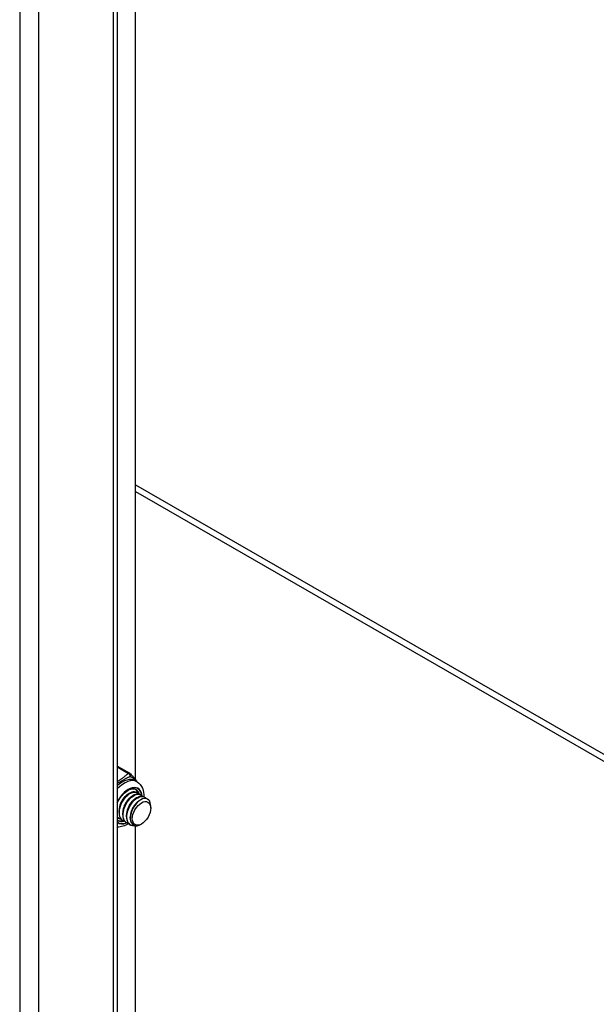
# Model space of a CAD drawing. Header units: inches. Extents: x 23 to 609, y 66 to 284.
# Tile 105 of 124: x 558.31 to 562.59, y 231.5 to 238.82. Entities that reach past the tile are written whole.
import ezdxf

# ---------------------------------------------------------------- set-up
doc = ezdxf.new("R2010")
doc.units = ezdxf.units.IN
doc.header["$MEASUREMENT"] = 0
doc.layers.add('Visible Edges(ANSI)', color=7, linetype='Continuous', lineweight=25)
doc.layers.add('Visible Tangent Edges(ANSI)', color=7, linetype='Continuous', lineweight=25)

msp = doc.modelspace()

# ---------------------------------------------------------------- linework, layer by layer
at = {"layer": 'Visible Edges(ANSI)'}
for p, q in [((559.0301, 250.3929), (559.0301, 226.3725)), ((559.1657, 233.1645), (559.1657, 239.0821)), ((559.0397, 233.2619), (559.1233, 233.2137)), ((559.163, 233.1583), (559.1769, 233.1503)), ((559.11, 233.0583), (559.1225, 233.0655)), ((559.1729, 233.0708), (559.1758, 233.0692)), ((559.1378, 233.0423), (559.1503, 233.0495)), ((559.1657, 233.0262), (559.1782, 233.0335)), ((559.1935, 233.0102), (559.2033, 233.0158)), ((559.2008, 233.0548), (559.2036, 233.0531)), ((559.2287, 233.0387), (559.2315, 233.0371)), ((559.0432, 232.922), (559.0432, 232.9365)), ((559.071, 232.906), (559.071, 232.9204)), ((559.2783, 232.9546), (559.2783, 232.9707)), ((559.0363, 232.861), (559.0301, 232.8655)), ((559.0431, 232.8775), (559.0459, 232.8759)), ((559.071, 232.8615), (559.0738, 232.8599)), ((559.0988, 232.8454), (559.1016, 232.8438)), ((559.0989, 232.8899), (559.0989, 232.9044)), ((559.1268, 232.8811), (559.1267, 232.8883)), ((559.1267, 232.8294), (559.1295, 232.8278)), ((559.1657, 227.3966), (559.1657, 232.8226)), ((559.2104, 232.8367), (559.2064, 232.8343))]:
    msp.add_line(p, q, dxfattribs=at)
at = {"layer": 'Visible Edges(ANSI)', "flags": 128}
for points in [[(559.1293, 233.2084), (559.1342, 233.202), (559.1398, 233.1951), (559.1521, 233.1806), (559.1648, 233.1656), (559.1708, 233.1581), (559.1762, 233.1507)], [(559.1769, 233.1503), (559.1901, 233.141), (559.2014, 233.1296), (559.2105, 233.1166), (559.2175, 233.1024), (559.2225, 233.0874), (559.2257, 233.0719), (559.2272, 233.0559), (559.2271, 233.0395)], [(559.0301, 232.9932), (559.0367, 233.0066), (559.0442, 233.0196), (559.0525, 233.0321), (559.0614, 233.0439), (559.0708, 233.0548), (559.0807, 233.0647), (559.0909, 233.0734), (559.1011, 233.081), (559.1113, 233.0872), (559.1214, 233.0921), (559.131, 233.0955), (559.1402, 233.0976), (559.1487, 233.0983), (559.1565, 233.0977), (559.1635, 233.0959), (559.1699, 233.093)], [(559.1729, 233.0708), (559.1654, 233.074), (559.1571, 233.0754), (559.148, 233.075), (559.1384, 233.0727), (559.1285, 233.0687), (559.1183, 233.063), (559.1082, 233.0557), (559.0982, 233.0468), (559.0886, 233.0366), (559.0796, 233.0252), (559.0713, 233.0128), (559.0638, 232.9996), (559.0573, 232.9859), (559.0519, 232.9718), (559.0478, 232.9576), (559.0449, 232.9435), (559.0434, 232.9298), (559.0433, 232.9167), (559.0446, 232.9044), (559.0473, 232.8931), (559.0514, 232.883), (559.0567, 232.8743), (559.0633, 232.8671), (559.071, 232.8615)], [(559.0875, 232.8547), (559.0771, 232.8581), (559.068, 232.8638), (559.0603, 232.8717), (559.0541, 232.8815), (559.0496, 232.8931), (559.0469, 232.9063), (559.046, 232.9207), (559.0469, 232.936), (559.0496, 232.9519), (559.054, 232.9681), (559.06, 232.9842), (559.0675, 232.9998), (559.0762, 233.0146), (559.086, 233.0284), (559.0966, 233.0407), (559.1078, 233.0514), (559.1193, 233.0602), (559.1309, 233.0669), (559.1422, 233.0714), (559.1531, 233.0736), (559.1632, 233.0734), (559.1723, 233.0709), (559.1802, 233.0661), (559.1867, 233.0592)], [(559.11, 233.0583), (559.1057, 233.0556), (559.1014, 233.0526), (559.0972, 233.0493), (559.093, 233.0457), (559.0889, 233.0418), (559.0848, 233.0376), (559.0808, 233.0331), (559.077, 233.0283), (559.0733, 233.0234), (559.0697, 233.0182), (559.0663, 233.0128), (559.0631, 233.0073), (559.0601, 233.0016), (559.0573, 232.9958), (559.0547, 232.9899), (559.0523, 232.9839), (559.0502, 232.9779), (559.0484, 232.9718), (559.0468, 232.9658), (559.0455, 232.9598), (559.0445, 232.9538), (559.0438, 232.9479), (559.0434, 232.9422), (559.0432, 232.9365)], [(559.1378, 233.0422), (559.1336, 233.0396), (559.1293, 233.0366), (559.1251, 233.0333), (559.1209, 233.0296), (559.1167, 233.0257), (559.1127, 233.0215), (559.1087, 233.017), (559.1048, 233.0123), (559.1011, 233.0073), (559.0976, 233.0022), (559.0942, 232.9968), (559.091, 232.9912), (559.0879, 232.9855), (559.0851, 232.9797), (559.0825, 232.9738), (559.0802, 232.9678), (559.0781, 232.9618), (559.0762, 232.9558), (559.0747, 232.9497), (559.0734, 232.9437), (559.0723, 232.9378), (559.0716, 232.9319), (559.0712, 232.9261), (559.0711, 232.9205)], [(559.2008, 233.0548), (559.1933, 233.0579), (559.1849, 233.0593), (559.1759, 233.0589), (559.1663, 233.0567), (559.1563, 233.0527), (559.1462, 233.047), (559.136, 233.0396), (559.1261, 233.0308), (559.1165, 233.0206), (559.1075, 233.0092), (559.0991, 232.9968), (559.0916, 232.9836), (559.0851, 232.9698), (559.0798, 232.9557), (559.0756, 232.9415), (559.0728, 232.9275), (559.0713, 232.9137), (559.0712, 232.9006), (559.0725, 232.8883), (559.0752, 232.877), (559.0792, 232.8669), (559.0846, 232.8582), (559.0911, 232.851), (559.0988, 232.8454)], [(559.1153, 232.8386), (559.105, 232.8421), (559.0958, 232.8478), (559.0881, 232.8556), (559.0819, 232.8655), (559.0775, 232.8771), (559.0748, 232.8902), (559.0739, 232.9046), (559.0748, 232.9199), (559.0775, 232.9359), (559.0819, 232.952), (559.0879, 232.9681), (559.0954, 232.9837), (559.1041, 232.9986), (559.1139, 233.0123), (559.1245, 233.0247), (559.1357, 233.0354), (559.1472, 233.0442), (559.1588, 233.0509), (559.1701, 233.0554), (559.1809, 233.0576), (559.191, 233.0574), (559.2001, 233.0549), (559.208, 233.0501), (559.2145, 233.0432)], [(559.1657, 233.0262), (559.1614, 233.0236), (559.1572, 233.0206), (559.1529, 233.0172), (559.1487, 233.0136), (559.1446, 233.0097), (559.1405, 233.0055), (559.1365, 233.001), (559.1327, 232.9962), (559.129, 232.9913), (559.1254, 232.9861), (559.122, 232.9807), (559.1188, 232.9752), (559.1158, 232.9695), (559.113, 232.9637), (559.1104, 232.9578), (559.1081, 232.9518), (559.106, 232.9458), (559.1041, 232.9397), (559.1025, 232.9337), (559.1012, 232.9277), (559.1002, 232.9217), (559.0995, 232.9158), (559.0991, 232.9101), (559.0989, 232.9044)], [(559.2287, 233.0387), (559.2212, 233.0419), (559.2128, 233.0433), (559.2037, 233.0429), (559.1941, 233.0406), (559.1842, 233.0366), (559.174, 233.0309), (559.1639, 233.0236), (559.1539, 233.0147), (559.1444, 233.0045), (559.1353, 232.9931), (559.127, 232.9807), (559.1195, 232.9676), (559.113, 232.9538), (559.1076, 232.9397), (559.1035, 232.9255), (559.1006, 232.9114), (559.0991, 232.8977), (559.099, 232.8846), (559.1003, 232.8723), (559.103, 232.861), (559.1071, 232.8509), (559.1124, 232.8422), (559.119, 232.835), (559.1267, 232.8294)], [(559.1706, 232.8236), (559.157, 232.8216), (559.1444, 232.8224), (559.1329, 232.826), (559.1228, 232.8325), (559.1146, 232.8415), (559.1082, 232.8529), (559.104, 232.8664), (559.1019, 232.8816), (559.1021, 232.8981), (559.1044, 232.9155), (559.1089, 232.9334), (559.1154, 232.9511), (559.1236, 232.9684), (559.1334, 232.9847), (559.1444, 232.9996), (559.1563, 233.0127), (559.1689, 233.0237), (559.1817, 233.0322), (559.1943, 233.0381), (559.2065, 233.0412), (559.2178, 233.0415), (559.2279, 233.0389), (559.2366, 233.0335), (559.2435, 233.0255)], [(559.1935, 233.0102), (559.1893, 233.0075), (559.185, 233.0045), (559.1808, 233.0012), (559.1766, 232.9976), (559.1724, 232.9936), (559.1684, 232.9894), (559.1644, 232.9849), (559.1606, 232.9802), (559.1568, 232.9752), (559.1533, 232.9701), (559.1499, 232.9647), (559.1467, 232.9591), (559.1437, 232.9535), (559.1409, 232.9476), (559.1383, 232.9417), (559.1359, 232.9358), (559.1338, 232.9297), (559.132, 232.9237), (559.1304, 232.9176), (559.1291, 232.9116), (559.1281, 232.9057), (559.1273, 232.8998), (559.1269, 232.894), (559.1268, 232.8884)], [(559.2757, 232.993), (559.2709, 233.0053), (559.2639, 233.015), (559.2548, 233.0218), (559.2439, 233.0254), (559.2317, 233.0257), (559.2184, 233.0228), (559.2046, 233.0166), (559.1907, 233.0073), (559.1771, 232.9953), (559.1644, 232.9808), (559.1529, 232.9645), (559.1432, 232.9467), (559.1354, 232.9281), (559.13, 232.9094), (559.1272, 232.8911), (559.127, 232.874), (559.1295, 232.8586), (559.1347, 232.8455), (559.1424, 232.8351), (559.1523, 232.8279), (559.1641, 232.8242), (559.1774, 232.824), (559.1917, 232.8274), (559.2064, 232.8343)], [(559.0596, 232.8707), (559.0581, 232.8711), (559.0566, 232.8715), (559.0551, 232.8719), (559.0537, 232.8724), (559.0523, 232.8729), (559.0509, 232.8735), (559.0495, 232.8741), (559.0481, 232.8747), (559.0468, 232.8754), (559.0455, 232.8762), (559.0442, 232.8769), (559.0429, 232.8778), (559.0417, 232.8786), (559.0405, 232.8796), (559.0393, 232.8805), (559.0382, 232.8815), (559.0371, 232.8826), (559.036, 232.8836), (559.0349, 232.8848), (559.0339, 232.8859), (559.0329, 232.8871), (559.0319, 232.8884), (559.031, 232.8896), (559.0301, 232.891)], [(559.0301, 232.8888), (559.0305, 232.8882), (559.031, 232.8876), (559.0315, 232.8871), (559.032, 232.8865), (559.0325, 232.886), (559.033, 232.8855), (559.0335, 232.8849), (559.034, 232.8844), (559.0345, 232.8839), (559.0351, 232.8834), (559.0356, 232.883), (559.0361, 232.8825), (559.0367, 232.882), (559.0372, 232.8816), (559.0378, 232.8811), (559.0384, 232.8807), (559.0389, 232.8803), (559.0395, 232.8798), (559.0401, 232.8794), (559.0407, 232.879), (559.0413, 232.8786), (559.0419, 232.8783), (559.0425, 232.8779), (559.0431, 232.8775)], [(559.1127, 232.8393), (559.1031, 232.8333), (559.0933, 232.8281), (559.0832, 232.8236), (559.0729, 232.8199), (559.0624, 232.817), (559.0517, 232.815), (559.0409, 232.8141), (559.0301, 232.8143)]]:
    msp.add_lwpolyline(points, dxfattribs=at)
at = {"layer": 'Visible Edges(ANSI)'}
for centre, start, end in [((559.0298, 233.2448), 60.06401, 89.35397), ((559.1135, 233.1966), 36.71604, 60.06401)]:
    msp.add_arc(centre, 0.0197, start, end, dxfattribs=at)
for centre, major_axis, start_param, end_param in [((559.0947, 232.9818), (0.0668, 0.116), 5.718546, 6.217869), ((559.1962, 232.9234), (0.058, 0.1006), 5.495853, 5.750129), ((559.0947, 232.9818), (-0.0668, -0.116), 0.065316, 0.520508)]:
    msp.add_ellipse(centre, major_axis=major_axis, ratio=0.578093, start_param=start_param, end_param=end_param, dxfattribs=at)
msp.add_ellipse((559.2101, 232.9154), major_axis=(-0.0481, -0.0836), ratio=0.578093, dxfattribs=at)
at = {"layer": 'Visible Tangent Edges(ANSI)'}
for p, q in [((558.3051, 250.844), (558.3051, 225.9368)), ((558.4451, 250.7298), (558.4451, 226.0431)), ((559.0011, 226.3633), (559.0011, 250.4096)), ((559.1657, 235.3585), (566.0981, 231.3664)), ((559.1657, 235.3079), (566.0759, 231.3286)), ((559.0301, 233.2608), (559.1135, 233.2127))]:
    msp.add_line(p, q, dxfattribs=at)
at = {"layer": 'Visible Tangent Edges(ANSI)', "flags": 128}
for points in [[(559.1135, 233.2127), (559.1099, 233.2103), (559.1064, 233.2078), (559.1031, 233.2053), (559.0998, 233.2028), (559.0966, 233.2002), (559.0935, 233.1976), (559.0905, 233.1949), (559.0875, 233.1923), (559.0845, 233.1896), (559.0815, 233.1869), (559.0785, 233.1843), (559.0755, 233.1816), (559.0724, 233.179), (559.0693, 233.1764), (559.066, 233.1739), (559.0626, 233.1714), (559.059, 233.1689), (559.0553, 233.1666), (559.0515, 233.1643), (559.0474, 233.1622), (559.0432, 233.1601), (559.0389, 233.1582), (559.0345, 233.1563), (559.0301, 233.1544)], [(559.0301, 233.1391), (559.0348, 233.1419), (559.0395, 233.1447), (559.0443, 233.1474), (559.049, 233.1501), (559.0537, 233.1528), (559.0584, 233.1555), (559.0629, 233.1581), (559.0674, 233.1607), (559.0718, 233.1632), (559.076, 233.1657), (559.0801, 233.168), (559.0841, 233.1703), (559.0881, 233.1725), (559.0919, 233.1747), (559.0957, 233.1767), (559.0994, 233.1786), (559.1031, 233.1805), (559.1067, 233.1822), (559.1103, 233.1838), (559.1139, 233.1854), (559.1174, 233.1868), (559.121, 233.1882), (559.1246, 233.1895), (559.1281, 233.1906)], [(559.1281, 233.1906), (559.1299, 233.1895), (559.1318, 233.1883), (559.1337, 233.1871), (559.1356, 233.1859), (559.1375, 233.1846), (559.1395, 233.1832), (559.1415, 233.1818), (559.1435, 233.1804), (559.1455, 233.1789), (559.1475, 233.1774), (559.1495, 233.1758), (559.1515, 233.1742), (559.1535, 233.1726), (559.1555, 233.1709), (559.1575, 233.1691), (559.1595, 233.1674), (559.1614, 233.1656), (559.1634, 233.1637), (559.1653, 233.1618), (559.1671, 233.1599), (559.169, 233.1579), (559.1708, 233.1559), (559.1725, 233.1539), (559.1742, 233.1519)]]:
    msp.add_lwpolyline(points, dxfattribs=at)
at = {"layer": 'Visible Tangent Edges(ANSI)'}
for centre, major_axis, ratio, start_param, end_param in [((559.0298, 233.2448), (0.0098, 0.0171), 0.578093, 0, 0.767518), ((559.1135, 233.1966), (0.0098, 0.0171), 0.578093, 0, 0.783464), ((559.1135, 233.1966), (-0.0107, 0.0165), 0.609588, 3.996047, 5.470059), ((559.0697, 232.9963), (0.0933, 0.1621), 0.578093, 0, 1.087676), ((559.0836, 232.9882), (0.0933, 0.1621), 0.578093, 0, 1.200229), ((559.1135, 233.1966), (0.0158, 0.0118), 0.754115, 5.139012, 6.283185), ((559.1114, 232.9722), (0.0737, 0.1279), 0.578093, 5.586953, 7.960387), ((559.1114, 232.9722), (0.0727, 0.1262), 0.578093, 5.604861, 7.977379), ((559.1031, 232.977), (0.0668, 0.116), 0.578093, 5.752575, 6.283185), ((559.1114, 232.9722), (-0.0727, -0.1262), 0.578093, 6.155921, 6.93146), ((559.1114, 232.9722), (-0.0737, -0.1279), 0.578093, 6.172913, 6.948591), ((559.1031, 232.977), (-0.0668, -0.116), 0.578093, 0, 0.525906)]:
    msp.add_ellipse(centre, major_axis=major_axis, ratio=ratio, start_param=start_param, end_param=end_param, dxfattribs=at)

doc.saveas('drawing.dxf')
